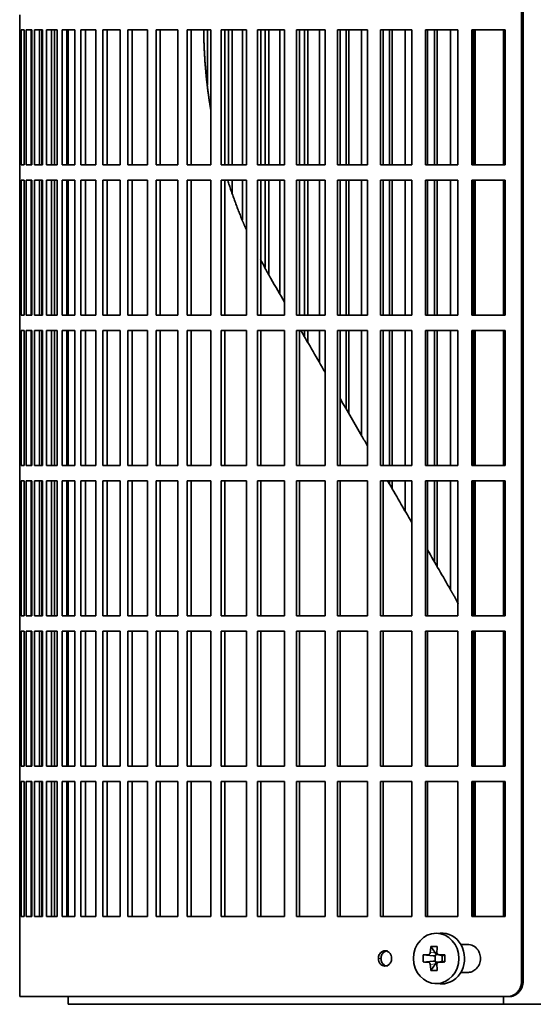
# Model space of a CAD drawing. Header units: millimetres. Extents: x 418 to 1293, y -1211 to 1672.
# Tile 12 of 26: x 425 to 526, y 96 to 290. Entities that reach past the tile are written whole.
import ezdxf

# ---------------------------------------------------------------- set-up
doc = ezdxf.new("R2010")
doc.units = ezdxf.units.MM
for name, color, linetype in [('M5X8_UNI7687', 7, 'Continuous'), ('VSI344-454_FILTR', 7, 'Continuous'), ('VSI344-454_SUPPO', 7, 'Continuous')]:
    doc.layers.add(name, color=color, linetype=linetype)

# ---------------------------------------------------------------- blocks, each defined once
blk = doc.blocks.new('SE')
at = {"layer": 'M5X8_UNI7687', "color": 7, "linetype": 'Continuous', "lineweight": 35}
for p, q in [((507.35, 110.26), (506.3, 110.19)), ((505.52, 107.6), (506.42, 106.3)), ((504.03, 105.96), (505.97, 105.8)), ((504.03, 104.57), (505.97, 104.73)), ((506.39, 104.7), (506.39, 105.83)), ((506.56, 106.02), (507.05, 106.02)), ((507.08, 104.52), (506.56, 104.52)), ((507.05, 105.99), (507.8, 105.8)), ((507.8, 104.73), (507.05, 104.54)), ((507.75, 105.81), (507.75, 104.72)), ((508.26, 105.96), (507.84, 105.8)), ((508.26, 104.57), (507.84, 104.73)), ((505.52, 102.93), (506.42, 104.23)), ((506.3, 100.34), (507.35, 100.27))]:
    blk.add_line(p, q, dxfattribs=at)
at = {"layer": 'M5X8_UNI7687', "color": 4, "linetype": 'Continuous', "lineweight": 9}
for p, q in [((505.41, 106.47), (506.42, 106.3)), ((505.97, 105.8), (504.96, 105.98)), ((504.96, 104.56), (505.97, 104.73)), ((507.15, 105.98), (507.84, 105.8)), ((507.84, 104.73), (507.15, 104.56)), ((506.42, 104.23), (505.41, 104.06))]:
    blk.add_line(p, q, dxfattribs=at)
at = {"layer": 'M5X8_UNI7687', "color": 7, "linetype": 'Continuous', "lineweight": 35}
for centre, radius, start, end in [((514.61, 105.27), 10.6, 176.2556, 183.7444), ((458.9, 105.27), 49.36, 359.1963, 0.8037)]:
    blk.add_arc(centre, radius, start, end, dxfattribs=at)
blk.add_ellipse((506.57, 105.27), major_axis=(0, -4.93), ratio=0.906308, dxfattribs=at)
for centre, major_axis, ratio, start_param, end_param in [((507.62, 105.27), (0, -5), 0.906308, 0, 3.201231), ((510.38, 105.27), (0, 10), 0.5, 1.335108, 1.449667), ((509.31, 102.2), (-8.86, 2.7), 0.529916, -1.123958, -0.974266), ((510.1, 105.27), (0, 10), 0.34202, 1.335108, 1.449667), ((510.24, 105.11), (-9.99, 0.37), 0.07899, -1.011873, -0.897313), ((510.24, 105.42), (-9.99, -0.37), 0.07899, 0.897313, 1.011873), ((505.96, 106.3), (0.85, -0.111), 0.58208, 4.795805, 5.314006), ((505.96, 104.23), (0.85, 0.111), 0.58208, 0.96918, 1.487381), ((506.16, 106.27), (0.019, -0.502), 0.906042, 0.483343, 1.010141), ((506.16, 104.26), (0.019, 0.502), 0.906042, 5.273044, 5.799842), ((505.96, 106.3), (0.561, -0.512), 0.450112, 0.58713, 1.105331), ((505.96, 104.23), (0.561, 0.512), 0.450112, 5.177855, 5.696055), ((510.24, 105.11), (-9.99, 0.37), 0.07899, -1.36869, -1.254131), ((510.24, 105.42), (-9.99, -0.37), 0.07899, 1.254131, 1.36869), ((507.84, 106.3), (0.03, 0.507), 0.355475, 3.073309, 3.29989), ((507.84, 104.23), (0.03, -0.507), 0.355475, 2.983295, 3.209876), ((510.38, 105.27), (0, -10), 0.5, -1.449667, -1.335108), ((509.31, 108.33), (-8.86, -2.7), 0.529916, 0.974266, 1.123958), ((510.1, 105.27), (0, -10), 0.34202, -1.449667, -1.335108), ((507.62, 105.27), (0, -5), 0.906308, 6.223547, 6.283185)]:
    blk.add_ellipse(centre, major_axis=major_axis, ratio=ratio, start_param=start_param, end_param=end_param, dxfattribs=at)
for points in [[(504.96, 105.98), (504.98, 105.98), (505.01, 105.98), (505.05, 105.99), (505.09, 106), (505.13, 106.01), (505.16, 106.03), (505.2, 106.06), (505.24, 106.09), (505.27, 106.12), (505.3, 106.16), (505.33, 106.2), (505.35, 106.24), (505.37, 106.29), (505.39, 106.33), (505.4, 106.37), (505.41, 106.42), (505.41, 106.46), (505.41, 106.47)], [(506.7, 106.47), (506.7, 106.46), (506.7, 106.42), (506.71, 106.37), (506.72, 106.33), (506.73, 106.29), (506.75, 106.24), (506.77, 106.2), (506.79, 106.16), (506.82, 106.12), (506.86, 106.09), (506.89, 106.06), (506.93, 106.03), (506.97, 106.01), (507.02, 106), (507.06, 105.99), (507.1, 105.98), (507.14, 105.98), (507.15, 105.98)], [(505.41, 104.06), (505.41, 104.08), (505.41, 104.11), (505.4, 104.16), (505.39, 104.2), (505.37, 104.25), (505.35, 104.29), (505.33, 104.33), (505.3, 104.37), (505.27, 104.41), (505.24, 104.44), (505.2, 104.47), (505.16, 104.5), (505.13, 104.52), (505.09, 104.53), (505.05, 104.55), (505.01, 104.55), (504.98, 104.56), (504.96, 104.56)], [(507.15, 104.56), (507.14, 104.56), (507.1, 104.55), (507.06, 104.55), (507.02, 104.53), (506.97, 104.52), (506.93, 104.5), (506.89, 104.47), (506.86, 104.44), (506.82, 104.41), (506.79, 104.37), (506.77, 104.33), (506.75, 104.29), (506.73, 104.25), (506.72, 104.2), (506.71, 104.16), (506.7, 104.11), (506.7, 104.08), (506.7, 104.06)]]:
    blk.add_open_spline(points, degree=3, dxfattribs=at)
at = {"layer": 'VSI344-454_FILTR', "color": 7, "linetype": 'Continuous', "lineweight": 35}
for p, q in [((523.33, 100.77), (523.33, 371.77)), ((523.64, 100.77), (523.64, 371.77)), ((424.77, 290.52), (424.77, 287.52)), ((424.77, 287.52), (424.89, 287.52)), ((424.77, 261.02), (424.77, 287.52)), ((424.89, 261.02), (424.89, 287.52)), ((425.05, 287.52), (425.66, 287.52)), ((425.05, 261.02), (425.05, 287.52)), ((425.66, 261.02), (425.66, 287.52)), ((426.03, 287.52), (427.13, 287.52)), ((426.03, 261.02), (426.03, 287.52)), ((427.01, 261.02), (427.01, 287.52)), ((427.13, 261.02), (427.13, 287.52)), ((427.7, 287.52), (429.28, 287.52)), ((427.7, 261.02), (427.7, 287.52)), ((428.67, 261.02), (428.67, 287.52)), ((429.1, 261.02), (429.1, 287.52)), ((429.28, 261.02), (429.28, 287.52)), ((430.05, 287.52), (432.11, 287.52)), ((430.05, 261.02), (430.05, 287.52)), ((431.01, 261.02), (431.01, 287.52)), ((431.58, 261.02), (431.58, 287.52)), ((432.11, 261.02), (432.11, 287.52)), ((433.08, 287.52), (435.6, 287.52)), ((433.08, 261.02), (433.08, 287.52)), ((434.01, 261.02), (434.01, 287.52)), ((435.6, 261.02), (435.6, 287.52)), ((436.77, 287.52), (439.74, 287.52)), ((436.77, 261.02), (436.77, 287.52)), ((437.67, 261.02), (437.67, 287.52)), ((439.74, 261.02), (439.74, 287.52)), ((441.09, 287.52), (444.5, 287.52)), ((441.09, 261.02), (441.09, 287.52)), ((441.97, 261.02), (441.97, 287.52)), ((444.5, 261.02), (444.5, 287.52)), ((446.04, 287.52), (449.87, 287.52)), ((446.04, 261.02), (446.04, 287.52)), ((446.88, 261.02), (446.88, 287.52)), ((449.87, 261.02), (449.87, 287.52)), ((451.58, 287.52), (455.81, 287.52)), ((451.58, 261.02), (451.58, 287.52)), ((452.38, 261.02), (452.38, 287.52)), ((455.81, 261.02), (455.81, 287.52)), ((457.69, 287.52), (462.31, 287.52)), ((457.69, 261.02), (457.69, 287.52)), ((458.45, 261.02), (458.45, 287.52)), ((461.68, 276.75), (461.68, 287.52)), ((462.31, 261.02), (462.31, 287.52)), ((464.34, 287.52), (469.32, 287.52)), ((464.34, 261.02), (464.34, 287.52)), ((465.05, 261.02), (465.05, 287.52)), ((465.75, 261.02), (465.75, 287.52)), ((466.48, 261.02), (466.48, 287.52)), ((468.54, 261.02), (468.54, 287.52)), ((469.32, 261.02), (469.32, 287.52)), ((471.5, 287.52), (476.81, 287.52)), ((471.5, 261.02), (471.5, 287.52)), ((472.15, 261.02), (472.15, 287.52)), ((473, 261.02), (473, 287.52)), ((473.69, 261.02), (473.69, 287.52)), ((475.88, 261.02), (475.88, 287.52)), ((476.81, 261.02), (476.81, 287.52)), ((479.12, 287.52), (484.74, 287.52)), ((479.12, 261.02), (479.12, 287.52)), ((479.73, 261.02), (479.73, 287.52)), ((480.72, 261.02), (480.72, 287.52)), ((481.35, 261.02), (481.35, 287.52)), ((483.68, 261.02), (483.68, 287.52)), ((484.74, 261.02), (484.74, 287.52)), ((487.19, 287.52), (493.09, 287.52)), ((487.19, 261.02), (487.19, 287.52)), ((487.73, 261.02), (487.73, 287.52)), ((488.87, 261.02), (488.87, 287.52)), ((489.44, 261.02), (489.44, 287.52)), ((491.88, 261.02), (491.88, 287.52)), ((493.09, 261.02), (493.09, 287.52)), ((495.64, 287.52), (501.79, 287.52)), ((495.64, 261.02), (495.64, 287.52)), ((496.13, 261.02), (496.13, 287.52)), ((497.4, 261.02), (497.4, 287.52)), ((497.91, 261.02), (497.91, 287.52)), ((500.46, 261.02), (500.46, 287.52)), ((501.79, 261.02), (501.79, 287.52)), ((504.45, 287.52), (510.83, 287.52)), ((504.45, 261.02), (504.45, 287.52)), ((504.88, 261.02), (504.88, 287.52)), ((506.27, 261.02), (506.27, 287.52)), ((506.73, 261.02), (506.73, 287.52)), ((509.37, 261.02), (509.37, 287.52)), ((510.83, 261.02), (510.83, 287.52)), ((513.57, 287.52), (520.14, 287.52)), ((513.57, 261.02), (513.57, 287.52)), ((513.93, 261.02), (513.93, 287.52)), ((520.14, 261.02), (520.14, 287.52)), ((424.77, 261.02), (424.89, 261.02)), ((424.77, 261.02), (424.77, 258.02)), ((425.05, 261.02), (425.66, 261.02)), ((426.03, 261.02), (427.13, 261.02)), ((427.7, 261.02), (429.28, 261.02)), ((430.05, 261.02), (432.11, 261.02)), ((433.08, 261.02), (435.6, 261.02)), ((436.77, 261.02), (439.74, 261.02)), ((441.09, 261.02), (444.5, 261.02)), ((446.04, 261.02), (449.87, 261.02)), ((451.58, 261.02), (455.81, 261.02)), ((457.69, 261.02), (462.31, 261.02)), ((464.34, 261.02), (469.32, 261.02)), ((471.5, 261.02), (476.81, 261.02)), ((479.12, 261.02), (484.74, 261.02)), ((487.19, 261.02), (493.09, 261.02)), ((495.64, 261.02), (501.79, 261.02)), ((504.45, 261.02), (510.83, 261.02)), ((513.57, 261.02), (520.14, 261.02)), ((424.77, 258.02), (424.89, 258.02)), ((424.77, 231.52), (424.77, 258.02)), ((424.89, 231.52), (424.89, 258.02)), ((425.05, 258.02), (425.66, 258.02)), ((425.05, 231.52), (425.05, 258.02)), ((425.66, 231.52), (425.66, 258.02)), ((426.03, 258.02), (427.13, 258.02)), ((426.03, 231.52), (426.03, 258.02)), ((427.01, 231.52), (427.01, 258.02)), ((427.13, 231.52), (427.13, 258.02)), ((427.7, 258.02), (429.28, 258.02)), ((427.7, 231.52), (427.7, 258.02)), ((428.67, 231.52), (428.67, 258.02)), ((429.1, 231.52), (429.1, 258.02)), ((429.28, 231.52), (429.28, 258.02)), ((430.05, 258.02), (432.11, 258.02)), ((430.05, 231.52), (430.05, 258.02)), ((431.01, 231.52), (431.01, 258.02)), ((431.58, 231.52), (431.58, 258.02)), ((432.11, 231.52), (432.11, 258.02)), ((433.08, 258.02), (435.6, 258.02)), ((433.08, 231.52), (433.08, 258.02)), ((434.01, 231.52), (434.01, 258.02)), ((435.6, 231.52), (435.6, 258.02)), ((436.77, 258.02), (439.74, 258.02)), ((436.77, 231.52), (436.77, 258.02)), ((437.67, 231.52), (437.67, 258.02)), ((439.74, 231.52), (439.74, 258.02)), ((441.09, 258.02), (444.5, 258.02)), ((441.09, 231.52), (441.09, 258.02)), ((441.97, 231.52), (441.97, 258.02)), ((444.5, 231.52), (444.5, 258.02)), ((446.04, 258.02), (449.87, 258.02)), ((446.04, 231.52), (446.04, 258.02)), ((446.88, 231.52), (446.88, 258.02)), ((449.87, 231.52), (449.87, 258.02)), ((451.58, 258.02), (455.81, 258.02)), ((451.58, 231.52), (451.58, 258.02)), ((452.38, 231.52), (452.38, 258.02)), ((455.81, 231.52), (455.81, 258.02)), ((457.69, 258.02), (462.31, 258.02)), ((457.69, 231.52), (457.69, 258.02)), ((458.45, 231.52), (458.45, 258.02)), ((462.31, 231.52), (462.31, 258.02)), ((464.34, 258.02), (469.32, 258.02)), ((464.34, 231.52), (464.34, 258.02)), ((465.05, 231.52), (465.05, 258.02)), ((466.48, 255.58), (466.48, 258.02)), ((468.54, 250.28), (468.54, 258.02)), ((469.32, 231.52), (469.32, 258.02)), ((471.5, 258.02), (476.81, 258.02)), ((471.5, 231.52), (471.5, 258.02)), ((472.15, 231.52), (472.15, 258.02)), ((473, 240.87), (473, 258.02)), ((473.69, 239.56), (473.69, 258.02)), ((475.88, 235.67), (475.88, 258.02)), ((476.81, 231.52), (476.81, 258.02)), ((479.12, 258.02), (484.74, 258.02)), ((479.12, 231.52), (479.12, 258.02)), ((479.73, 231.52), (479.73, 258.02)), ((480.72, 231.52), (480.72, 258.02)), ((481.35, 231.52), (481.35, 258.02)), ((483.68, 231.52), (483.68, 258.02)), ((484.74, 231.52), (484.74, 258.02)), ((487.19, 258.02), (493.09, 258.02)), ((487.19, 231.52), (487.19, 258.02)), ((487.73, 231.52), (487.73, 258.02)), ((488.87, 231.52), (488.87, 258.02)), ((489.44, 231.52), (489.44, 258.02)), ((491.88, 231.52), (491.88, 258.02)), ((493.09, 231.52), (493.09, 258.02)), ((495.64, 258.02), (501.79, 258.02)), ((495.64, 231.52), (495.64, 258.02)), ((496.13, 231.52), (496.13, 258.02)), ((497.4, 231.52), (497.4, 258.02)), ((497.91, 231.52), (497.91, 258.02)), ((500.46, 231.52), (500.46, 258.02)), ((501.79, 231.52), (501.79, 258.02)), ((504.45, 258.02), (510.83, 258.02)), ((504.45, 231.52), (504.45, 258.02)), ((504.88, 231.52), (504.88, 258.02)), ((506.27, 231.52), (506.27, 258.02)), ((506.73, 231.52), (506.73, 258.02)), ((509.37, 231.52), (509.37, 258.02)), ((510.83, 231.52), (510.83, 258.02)), ((513.57, 258.02), (520.14, 258.02)), ((513.57, 231.52), (513.57, 258.02)), ((513.93, 231.52), (513.93, 258.02)), ((520.14, 231.52), (520.14, 258.02)), ((424.77, 231.52), (424.89, 231.52)), ((424.77, 231.52), (424.77, 228.52)), ((425.05, 231.52), (425.66, 231.52)), ((426.03, 231.52), (427.13, 231.52)), ((427.7, 231.52), (429.28, 231.52)), ((430.05, 231.52), (432.11, 231.52)), ((433.08, 231.52), (435.6, 231.52)), ((436.77, 231.52), (439.74, 231.52)), ((441.09, 231.52), (444.5, 231.52)), ((446.04, 231.52), (449.87, 231.52)), ((451.58, 231.52), (455.81, 231.52)), ((457.69, 231.52), (462.31, 231.52)), ((464.34, 231.52), (469.32, 231.52)), ((471.5, 231.52), (476.81, 231.52)), ((479.12, 231.52), (484.74, 231.52)), ((487.19, 231.52), (493.09, 231.52)), ((495.64, 231.52), (501.79, 231.52)), ((504.45, 231.52), (510.83, 231.52)), ((513.57, 231.52), (520.14, 231.52)), ((424.77, 228.52), (424.89, 228.52)), ((424.77, 202.02), (424.77, 228.52)), ((424.89, 202.02), (424.89, 228.52)), ((425.05, 228.52), (425.66, 228.52)), ((425.05, 202.02), (425.05, 228.52)), ((425.66, 202.02), (425.66, 228.52)), ((426.03, 228.52), (427.13, 228.52)), ((426.03, 202.02), (426.03, 228.52)), ((427.01, 202.02), (427.01, 228.52)), ((427.13, 202.02), (427.13, 228.52)), ((427.7, 228.52), (429.28, 228.52)), ((427.7, 202.02), (427.7, 228.52)), ((428.67, 202.02), (428.67, 228.52)), ((429.1, 202.02), (429.1, 228.52)), ((429.28, 202.02), (429.28, 228.52)), ((430.05, 228.52), (432.11, 228.52)), ((430.05, 202.02), (430.05, 228.52)), ((431.01, 202.02), (431.01, 228.52)), ((431.58, 202.02), (431.58, 228.52)), ((432.11, 202.02), (432.11, 228.52)), ((433.08, 228.52), (435.6, 228.52)), ((433.08, 202.02), (433.08, 228.52)), ((434.01, 202.02), (434.01, 228.52)), ((435.6, 202.02), (435.6, 228.52)), ((436.77, 228.52), (439.74, 228.52)), ((436.77, 202.02), (436.77, 228.52)), ((437.67, 202.02), (437.67, 228.52)), ((439.74, 202.02), (439.74, 228.52)), ((441.09, 228.52), (444.5, 228.52)), ((441.09, 202.02), (441.09, 228.52)), ((441.97, 202.02), (441.97, 228.52)), ((444.5, 202.02), (444.5, 228.52)), ((446.04, 228.52), (449.87, 228.52)), ((446.04, 202.02), (446.04, 228.52)), ((446.88, 202.02), (446.88, 228.52)), ((449.87, 202.02), (449.87, 228.52)), ((451.58, 228.52), (455.81, 228.52)), ((451.58, 202.02), (451.58, 228.52)), ((452.38, 202.02), (452.38, 228.52)), ((455.81, 202.02), (455.81, 228.52)), ((457.69, 228.52), (462.31, 228.52)), ((457.69, 202.02), (457.69, 228.52)), ((458.45, 202.02), (458.45, 228.52)), ((462.31, 202.02), (462.31, 228.52)), ((464.34, 228.52), (469.32, 228.52)), ((464.34, 202.02), (464.34, 228.52)), ((465.05, 202.02), (465.05, 228.52)), ((469.32, 202.02), (469.32, 228.52)), ((471.5, 228.52), (476.81, 228.52)), ((471.5, 202.02), (471.5, 228.52)), ((472.15, 202.02), (472.15, 228.52)), ((476.81, 202.02), (476.81, 228.52)), ((479.12, 228.52), (484.74, 228.52)), ((479.12, 202.02), (479.12, 228.52)), ((479.73, 202.02), (479.73, 228.52)), ((480.72, 227.29), (480.72, 228.52)), ((481.35, 226.2), (481.35, 228.52)), ((483.68, 222.17), (483.68, 228.52)), ((484.74, 202.02), (484.74, 228.52)), ((487.19, 228.52), (493.09, 228.52)), ((487.19, 202.02), (487.19, 228.52)), ((487.73, 202.02), (487.73, 228.52)), ((488.87, 213.18), (488.87, 228.52)), ((489.44, 212.19), (489.44, 228.52)), ((491.88, 207.96), (491.88, 228.52)), ((493.09, 202.02), (493.09, 228.52)), ((495.64, 228.52), (501.79, 228.52)), ((495.64, 202.02), (495.64, 228.52)), ((496.13, 202.02), (496.13, 228.52)), ((497.4, 202.02), (497.4, 228.52)), ((497.91, 202.02), (497.91, 228.52)), ((500.46, 202.02), (500.46, 228.52)), ((501.79, 202.02), (501.79, 228.52)), ((504.45, 228.52), (510.83, 228.52)), ((504.45, 202.02), (504.45, 228.52)), ((504.88, 202.02), (504.88, 228.52)), ((506.27, 202.02), (506.27, 228.52)), ((506.73, 202.02), (506.73, 228.52)), ((509.37, 202.02), (509.37, 228.52)), ((510.83, 202.02), (510.83, 228.52)), ((513.57, 228.52), (520.14, 228.52)), ((513.57, 202.02), (513.57, 228.52)), ((513.93, 202.02), (513.93, 228.52)), ((520.14, 202.02), (520.14, 228.52)), ((424.77, 202.02), (424.89, 202.02)), ((424.77, 202.02), (424.77, 199.02)), ((425.05, 202.02), (425.66, 202.02)), ((426.03, 202.02), (427.13, 202.02)), ((427.7, 202.02), (429.28, 202.02)), ((430.05, 202.02), (432.11, 202.02)), ((433.08, 202.02), (435.6, 202.02)), ((436.77, 202.02), (439.74, 202.02)), ((441.09, 202.02), (444.5, 202.02)), ((446.04, 202.02), (449.87, 202.02)), ((451.58, 202.02), (455.81, 202.02)), ((457.69, 202.02), (462.31, 202.02)), ((464.34, 202.02), (469.32, 202.02)), ((471.5, 202.02), (476.81, 202.02)), ((479.12, 202.02), (484.74, 202.02)), ((487.19, 202.02), (493.09, 202.02)), ((495.64, 202.02), (501.79, 202.02)), ((504.45, 202.02), (510.83, 202.02)), ((513.57, 202.02), (520.14, 202.02)), ((424.77, 199.02), (424.89, 199.02)), ((424.77, 172.52), (424.77, 199.02)), ((424.89, 172.52), (424.89, 199.02)), ((425.05, 199.02), (425.66, 199.02)), ((425.05, 172.52), (425.05, 199.02)), ((425.66, 172.52), (425.66, 199.02)), ((426.03, 199.02), (427.13, 199.02)), ((426.03, 172.52), (426.03, 199.02)), ((427.01, 172.52), (427.01, 199.02)), ((427.13, 172.52), (427.13, 199.02)), ((427.7, 199.02), (429.28, 199.02)), ((427.7, 172.52), (427.7, 199.02)), ((428.67, 172.52), (428.67, 199.02)), ((429.1, 172.52), (429.1, 199.02)), ((429.28, 172.52), (429.28, 199.02)), ((430.05, 199.02), (432.11, 199.02)), ((430.05, 172.52), (430.05, 199.02)), ((431.01, 172.52), (431.01, 199.02)), ((431.58, 172.52), (431.58, 199.02)), ((432.11, 172.52), (432.11, 199.02)), ((433.08, 199.02), (435.6, 199.02)), ((433.08, 172.52), (433.08, 199.02)), ((434.01, 172.52), (434.01, 199.02)), ((435.6, 172.52), (435.6, 199.02)), ((436.77, 199.02), (439.74, 199.02)), ((436.77, 172.52), (436.77, 199.02)), ((437.67, 172.52), (437.67, 199.02)), ((439.74, 172.52), (439.74, 199.02)), ((441.09, 199.02), (444.5, 199.02)), ((441.09, 172.52), (441.09, 199.02)), ((441.97, 172.52), (441.97, 199.02)), ((444.5, 172.52), (444.5, 199.02)), ((446.04, 199.02), (449.87, 199.02)), ((446.04, 172.52), (446.04, 199.02)), ((446.88, 172.52), (446.88, 199.02)), ((449.87, 172.52), (449.87, 199.02)), ((451.58, 199.02), (455.81, 199.02)), ((451.58, 172.52), (451.58, 199.02)), ((452.38, 172.52), (452.38, 199.02)), ((455.81, 172.52), (455.81, 199.02)), ((457.69, 199.02), (462.31, 199.02)), ((457.69, 172.52), (457.69, 199.02)), ((458.45, 172.52), (458.45, 199.02)), ((462.31, 172.52), (462.31, 199.02)), ((464.34, 199.02), (469.32, 199.02)), ((464.34, 172.52), (464.34, 199.02)), ((465.05, 172.52), (465.05, 199.02)), ((469.32, 172.52), (469.32, 199.02)), ((471.5, 199.02), (476.81, 199.02)), ((471.5, 172.52), (471.5, 199.02)), ((472.15, 172.52), (472.15, 199.02)), ((476.81, 172.52), (476.81, 199.02)), ((479.12, 199.02), (484.74, 199.02)), ((479.12, 172.52), (479.12, 199.02)), ((479.73, 172.52), (479.73, 199.02)), ((484.74, 172.52), (484.74, 199.02)), ((487.19, 199.02), (493.09, 199.02)), ((487.19, 172.52), (487.19, 199.02)), ((487.73, 172.52), (487.73, 199.02)), ((493.09, 172.52), (493.09, 199.02)), ((495.64, 199.02), (501.79, 199.02)), ((495.64, 172.52), (495.64, 199.02)), ((496.13, 172.52), (496.13, 199.02)), ((497.4, 198.4), (497.4, 199.02)), ((497.91, 197.51), (497.91, 199.02)), ((500.46, 193.1), (500.46, 199.02)), ((501.79, 172.52), (501.79, 199.02)), ((504.45, 199.02), (510.83, 199.02)), ((504.45, 172.52), (504.45, 199.02)), ((504.88, 172.52), (504.88, 199.02)), ((506.27, 183.03), (506.27, 199.02)), ((506.73, 182.24), (506.73, 199.02)), ((509.37, 177.67), (509.37, 199.02)), ((510.83, 172.52), (510.83, 199.02)), ((513.57, 199.02), (520.14, 199.02)), ((513.57, 172.52), (513.57, 199.02)), ((513.93, 172.52), (513.93, 199.02)), ((520.14, 172.52), (520.14, 199.02)), ((424.77, 172.52), (424.89, 172.52)), ((424.77, 172.52), (424.77, 169.52)), ((425.05, 172.52), (425.66, 172.52)), ((426.03, 172.52), (427.13, 172.52)), ((427.7, 172.52), (429.28, 172.52)), ((430.05, 172.52), (432.11, 172.52)), ((433.08, 172.52), (435.6, 172.52)), ((436.77, 172.52), (439.74, 172.52)), ((441.09, 172.52), (444.5, 172.52)), ((446.04, 172.52), (449.87, 172.52)), ((451.58, 172.52), (455.81, 172.52)), ((457.69, 172.52), (462.31, 172.52)), ((464.34, 172.52), (469.32, 172.52)), ((471.5, 172.52), (476.81, 172.52)), ((479.12, 172.52), (484.74, 172.52)), ((487.19, 172.52), (493.09, 172.52)), ((495.64, 172.52), (501.79, 172.52)), ((504.45, 172.52), (510.83, 172.52)), ((513.57, 172.52), (520.14, 172.52)), ((424.77, 169.52), (424.89, 169.52)), ((424.77, 143.02), (424.77, 169.52)), ((424.89, 143.02), (424.89, 169.52)), ((425.05, 169.52), (425.66, 169.52)), ((425.05, 143.02), (425.05, 169.52)), ((425.66, 143.02), (425.66, 169.52)), ((426.03, 169.52), (427.13, 169.52)), ((426.03, 143.02), (426.03, 169.52)), ((427.01, 143.02), (427.01, 169.52)), ((427.13, 143.02), (427.13, 169.52)), ((427.7, 169.52), (429.28, 169.52)), ((427.7, 143.02), (427.7, 169.52)), ((428.67, 143.02), (428.67, 169.52)), ((429.1, 143.02), (429.1, 169.52)), ((429.28, 143.02), (429.28, 169.52)), ((430.05, 169.52), (432.11, 169.52)), ((430.05, 143.02), (430.05, 169.52)), ((431.01, 143.02), (431.01, 169.52)), ((431.58, 143.02), (431.58, 169.52)), ((432.11, 143.02), (432.11, 169.52)), ((433.08, 169.52), (435.6, 169.52)), ((433.08, 143.02), (433.08, 169.52)), ((434.01, 143.02), (434.01, 169.52)), ((435.6, 143.02), (435.6, 169.52)), ((436.77, 169.52), (439.74, 169.52)), ((436.77, 143.02), (436.77, 169.52)), ((437.67, 143.02), (437.67, 169.52)), ((439.74, 143.02), (439.74, 169.52)), ((441.09, 169.52), (444.5, 169.52)), ((441.09, 143.02), (441.09, 169.52)), ((441.97, 143.02), (441.97, 169.52)), ((444.5, 143.02), (444.5, 169.52)), ((446.04, 169.52), (449.87, 169.52)), ((446.04, 143.02), (446.04, 169.52)), ((446.88, 143.02), (446.88, 169.52)), ((449.87, 143.02), (449.87, 169.52)), ((451.58, 169.52), (455.81, 169.52)), ((451.58, 143.02), (451.58, 169.52)), ((452.38, 143.02), (452.38, 169.52)), ((455.81, 143.02), (455.81, 169.52)), ((457.69, 169.52), (462.31, 169.52)), ((457.69, 143.02), (457.69, 169.52)), ((458.45, 143.02), (458.45, 169.52)), ((462.31, 143.02), (462.31, 169.52)), ((464.34, 169.52), (469.32, 169.52)), ((464.34, 143.02), (464.34, 169.52)), ((465.05, 143.02), (465.05, 169.52)), ((469.32, 143.02), (469.32, 169.52)), ((471.5, 169.52), (476.81, 169.52)), ((471.5, 143.02), (471.5, 169.52)), ((472.15, 143.02), (472.15, 169.52)), ((476.81, 143.02), (476.81, 169.52)), ((479.12, 169.52), (484.74, 169.52)), ((479.12, 143.02), (479.12, 169.52)), ((479.73, 143.02), (479.73, 169.52)), ((484.74, 143.02), (484.74, 169.52)), ((487.19, 169.52), (493.09, 169.52)), ((487.19, 143.02), (487.19, 169.52)), ((487.73, 143.02), (487.73, 169.52)), ((493.09, 143.02), (493.09, 169.52)), ((495.64, 169.52), (501.79, 169.52)), ((495.64, 143.02), (495.64, 169.52)), ((496.13, 143.02), (496.13, 169.52)), ((501.79, 143.02), (501.79, 169.52)), ((504.45, 169.52), (510.83, 169.52)), ((504.45, 143.02), (504.45, 169.52)), ((504.88, 143.02), (504.88, 169.52)), ((510.83, 143.02), (510.83, 169.52)), ((513.57, 169.52), (520.14, 169.52)), ((513.57, 143.02), (513.57, 169.52)), ((513.93, 143.02), (513.93, 169.52)), ((520.14, 143.02), (520.14, 169.52)), ((424.77, 143.02), (424.89, 143.02)), ((424.77, 143.02), (424.77, 140.02)), ((425.05, 143.02), (425.66, 143.02)), ((426.03, 143.02), (427.13, 143.02)), ((427.7, 143.02), (429.28, 143.02)), ((430.05, 143.02), (432.11, 143.02)), ((433.08, 143.02), (435.6, 143.02)), ((436.77, 143.02), (439.74, 143.02)), ((441.09, 143.02), (444.5, 143.02)), ((446.04, 143.02), (449.87, 143.02)), ((451.58, 143.02), (455.81, 143.02)), ((457.69, 143.02), (462.31, 143.02)), ((464.34, 143.02), (469.32, 143.02)), ((471.5, 143.02), (476.81, 143.02)), ((479.12, 143.02), (484.74, 143.02)), ((487.19, 143.02), (493.09, 143.02)), ((495.64, 143.02), (501.79, 143.02)), ((504.45, 143.02), (510.83, 143.02)), ((513.57, 143.02), (520.14, 143.02)), ((424.77, 140.02), (424.89, 140.02)), ((424.77, 113.52), (424.77, 140.02)), ((424.89, 113.52), (424.89, 140.02)), ((425.05, 140.02), (425.66, 140.02)), ((425.05, 113.52), (425.05, 140.02)), ((425.66, 113.52), (425.66, 140.02)), ((426.03, 140.02), (427.13, 140.02)), ((426.03, 113.52), (426.03, 140.02)), ((427.01, 113.52), (427.01, 140.02)), ((427.13, 113.52), (427.13, 140.02)), ((427.7, 140.02), (429.28, 140.02)), ((427.7, 113.52), (427.7, 140.02)), ((428.67, 113.52), (428.67, 140.02)), ((429.1, 113.52), (429.1, 140.02)), ((429.28, 113.52), (429.28, 140.02)), ((430.05, 140.02), (432.11, 140.02)), ((430.05, 113.52), (430.05, 140.02)), ((431.01, 113.52), (431.01, 140.02)), ((431.58, 113.52), (431.58, 140.02)), ((432.11, 113.52), (432.11, 140.02)), ((433.08, 140.02), (435.6, 140.02)), ((433.08, 113.52), (433.08, 140.02)), ((434.01, 113.52), (434.01, 140.02)), ((435.6, 113.52), (435.6, 140.02)), ((436.77, 140.02), (439.74, 140.02)), ((436.77, 113.52), (436.77, 140.02)), ((437.67, 113.52), (437.67, 140.02)), ((439.74, 113.52), (439.74, 140.02)), ((441.09, 140.02), (444.5, 140.02)), ((441.09, 113.52), (441.09, 140.02)), ((441.97, 113.52), (441.97, 140.02)), ((444.5, 113.52), (444.5, 140.02)), ((446.04, 140.02), (449.87, 140.02)), ((446.04, 113.52), (446.04, 140.02)), ((446.88, 113.52), (446.88, 140.02)), ((449.87, 113.52), (449.87, 140.02)), ((451.58, 140.02), (455.81, 140.02)), ((451.58, 113.52), (451.58, 140.02)), ((452.38, 113.52), (452.38, 140.02)), ((455.81, 113.52), (455.81, 140.02)), ((457.69, 140.02), (462.31, 140.02)), ((457.69, 113.52), (457.69, 140.02)), ((458.45, 113.52), (458.45, 140.02)), ((462.31, 113.52), (462.31, 140.02)), ((464.34, 140.02), (469.32, 140.02)), ((464.34, 113.52), (464.34, 140.02)), ((465.05, 113.52), (465.05, 140.02)), ((469.32, 113.52), (469.32, 140.02)), ((471.5, 140.02), (476.81, 140.02)), ((471.5, 113.52), (471.5, 140.02)), ((472.15, 113.52), (472.15, 140.02)), ((476.81, 113.52), (476.81, 140.02)), ((479.12, 140.02), (484.74, 140.02)), ((479.12, 113.52), (479.12, 140.02)), ((479.73, 113.52), (479.73, 140.02)), ((484.74, 113.52), (484.74, 140.02)), ((487.19, 140.02), (493.09, 140.02)), ((487.19, 113.52), (487.19, 140.02)), ((487.73, 113.52), (487.73, 140.02)), ((493.09, 113.52), (493.09, 140.02)), ((495.64, 140.02), (501.79, 140.02)), ((495.64, 113.52), (495.64, 140.02)), ((496.13, 113.52), (496.13, 140.02)), ((501.79, 113.52), (501.79, 140.02)), ((504.45, 140.02), (510.83, 140.02)), ((504.45, 113.52), (504.45, 140.02)), ((504.88, 113.52), (504.88, 140.02)), ((510.83, 113.52), (510.83, 140.02)), ((513.57, 140.02), (520.14, 140.02)), ((513.57, 113.52), (513.57, 140.02)), ((513.93, 113.52), (513.93, 140.02)), ((520.14, 113.52), (520.14, 140.02)), ((424.77, 113.52), (424.89, 113.52)), ((424.77, 113.52), (424.77, 97.77)), ((425.05, 113.52), (425.66, 113.52)), ((426.03, 113.52), (427.13, 113.52)), ((427.7, 113.52), (429.28, 113.52)), ((430.05, 113.52), (432.11, 113.52)), ((433.08, 113.52), (435.6, 113.52)), ((436.77, 113.52), (439.74, 113.52)), ((441.09, 113.52), (444.5, 113.52)), ((446.04, 113.52), (449.87, 113.52)), ((451.58, 113.52), (455.81, 113.52)), ((457.69, 113.52), (462.31, 113.52)), ((464.34, 113.52), (469.32, 113.52)), ((471.5, 113.52), (476.81, 113.52)), ((479.12, 113.52), (484.74, 113.52)), ((487.19, 113.52), (493.09, 113.52)), ((495.64, 113.52), (501.79, 113.52)), ((504.45, 113.52), (510.83, 113.52)), ((513.57, 113.52), (520.14, 113.52)), ((512.72, 108.02), (511.41, 108.02)), ((511.41, 102.52), (512.72, 102.52)), ((520.49, 97.77), (424.77, 97.77)), ((520.8, 97.77), (520.49, 97.77))]:
    blk.add_line(p, q, dxfattribs=at)
at = {"layer": 'VSI344-454_FILTR', "color": 4, "linetype": 'Continuous', "lineweight": 9}
for p, q in [((495.22, 105.27), (495.72, 105.27)), ((523.64, 100.77), (523.33, 100.77))]:
    blk.add_line(p, q, dxfattribs=at)
at = {"layer": 'VSI344-454_FILTR', "color": 7, "linetype": 'Continuous', "lineweight": 35}
for points, knots in [([(495.22, 105.27), (495.23, 105.4), (495.25, 105.66), (495.39, 106.03), (495.63, 106.4), (496.02, 106.69), (496.52, 106.8), (497.03, 106.69), (497.46, 106.35), (497.77, 105.85), (497.8, 105.46), (497.82, 105.27)], [0, 0, 0, 0, 0.084454, 0.168831, 0.25477, 0.378375, 0.501304, 0.626685, 0.750981, 0.875806, 1, 1, 1, 1]), ([(497.02, 106.77), (496.85, 106.77), (496.52, 106.69), (496.13, 106.4), (495.89, 106.03), (495.75, 105.66), (495.73, 105.4), (495.72, 105.27)], [0.5001436, 0.5001436, 0.5001436, 0.5001436, 0.6219592, 0.7454545, 0.8313176, 0.915596, 1, 1, 1, 1]), ([(512.72, 102.52), (512.86, 102.52), (513.15, 102.54), (513.58, 102.66), (514, 102.87), (514.39, 103.16), (514.76, 103.58), (515.15, 104.26), (515.34, 105.24), (515.16, 106.2), (514.7, 107.1), (513.9, 107.85), (513.1, 107.96), (512.72, 108.02)], [0, 0, 0, 0, 0.053459, 0.108873, 0.166241, 0.225564, 0.286842, 0.368684, 0.501097, 0.624779, 0.701219, 0.857925, 1, 1, 1, 1]), ([(497.82, 105.27), (497.81, 105.13), (497.8, 104.87), (497.65, 104.5), (497.41, 104.13), (497.02, 103.84), (496.51, 103.73), (496, 103.85), (495.58, 104.18), (495.28, 104.68), (495.24, 105.07), (495.22, 105.27)], [0, 0, 0, 0, 0.084454, 0.168831, 0.25477, 0.378375, 0.501304, 0.626685, 0.750981, 0.875806, 1, 1, 1, 1]), ([(495.72, 105.27), (495.73, 105.13), (495.74, 104.87), (495.88, 104.51), (496.12, 104.15), (496.5, 103.85), (496.84, 103.77), (497.02, 103.77), (497.02, 103.77)], [0, 0, 0, 0, 0.0839215, 0.1651632, 0.2496847, 0.3738706, 0.4991399, 0.5001436, 0.5001436, 0.5001436, 0.5001436]), ([(520.49, 97.77), (520.54, 97.77), (520.65, 97.77), (520.81, 97.78), (520.96, 97.81), (521.12, 97.84), (521.27, 97.88), (521.42, 97.93), (521.7, 98.04), (522.07, 98.25), (522.51, 98.63), (522.86, 99.09), (523.08, 99.52), (523.21, 99.89), (523.28, 100.18), (523.32, 100.47), (523.33, 100.67), (523.33, 100.77)], [0, 0, 0, 0, 0.036074, 0.071835, 0.107394, 0.142867, 0.178369, 0.214015, 0.24992, 0.375515, 0.499618, 0.623903, 0.749864, 0.812552, 0.874725, 0.937001, 1, 1, 1, 1]), ([(523.64, 100.77), (523.64, 100.71), (523.64, 100.6), (523.63, 100.43), (523.6, 100.26), (523.57, 100.1), (523.53, 99.94), (523.48, 99.78), (523.38, 99.49), (523.18, 99.09), (522.82, 98.63), (522.39, 98.25), (521.98, 98.02), (521.63, 97.89), (521.36, 97.82), (521.08, 97.77), (520.9, 97.77), (520.8, 97.77)], [0, 0, 0, 0, 0.03611, 0.071905, 0.107497, 0.143003, 0.178538, 0.214218, 0.250157, 0.376062, 0.500392, 0.624478, 0.750119, 0.812755, 0.874869, 0.937079, 1, 1, 1, 1])]:
    blk.add_open_spline(points, degree=3, knots=knots, dxfattribs=at)
at = {"layer": 'VSI344-454_SUPPO', "color": 7, "linetype": 'Continuous', "lineweight": 35}
for p, q in [((434.26, 261.02), (434.26, 287.52)), ((514.2, 261.02), (514.2, 287.52)), ((519.8, 261.02), (519.8, 287.52)), ((434.26, 231.52), (434.26, 258.02)), ((514.2, 231.52), (514.2, 258.02)), ((519.8, 231.52), (519.8, 258.02)), ((434.26, 202.02), (434.26, 228.52)), ((514.2, 202.02), (514.2, 228.52)), ((519.8, 202.02), (519.8, 228.52)), ((434.26, 172.52), (434.26, 199.02)), ((514.2, 172.52), (514.2, 199.02)), ((519.8, 172.52), (519.8, 199.02)), ((434.26, 143.02), (434.26, 169.52)), ((514.2, 143.02), (514.2, 169.52)), ((519.8, 143.02), (519.8, 169.52)), ((434.26, 113.52), (434.26, 140.02)), ((514.2, 113.52), (514.2, 140.02)), ((519.8, 113.52), (519.8, 140.02)), ((434.26, 96.27), (434.26, 97.77)), ((519.8, 96.27), (519.8, 97.77)), ((434.26, 96.27), (519.8, 96.27)), ((519.8, 96.27), (550.1, 96.27))]:
    blk.add_line(p, q, dxfattribs=at)
for points, degree, knots in [([(462.28, 271.94), (461.98, 273.71), (461.75, 275.49), (460.97, 281.47), (460.91, 287.52)], 2, [0.6816481, 0.6816481, 0.6816481, 0.75, 0.75, 0.9800661, 0.9800661, 0.9800661]), ([(469.25, 248.36), (468.82, 249.34), (468.42, 250.33), (466.87, 254.1), (465.63, 257.98)], 2, [0.2087608, 0.2087608, 0.2087608, 0.25, 0.25, 0.4066844, 0.4066844, 0.4066844]), ([(493.09, 205.87), (492.71, 206.52), (490.93, 209.6), (489.15, 212.69), (487.73, 215.15)], 3, [0.4683719, 0.4683719, 0.4683719, 0.4683719, 0.5, 0.6198456, 0.6198456, 0.6198456, 0.6198456])]:
    blk.add_open_spline(points, degree=degree, knots=knots, dxfattribs=at)
for points, degree in [([(474.1, 238.75), (473.05, 240.58), (472.07, 242.46)], 2), ([(476.81, 234.07), (475.91, 235.63), (475.01, 237.19), (474.1, 238.75)], 3), ([(484.74, 220.32), (483.17, 223.05), (481.59, 225.78), (480.01, 228.52)], 3), ([(501.79, 190.79), (500.22, 193.52), (498.63, 196.26), (497.04, 199.02)], 3), ([(509.38, 177.65), (507.88, 180.24), (506.38, 182.84), (504.88, 185.45)], 3), ([(510.91, 174.91), (510.16, 176.29), (509.38, 177.65)], 2), ([(514.22, 168.38), (514.1, 168.64), (513.98, 168.91)], 2)]:
    blk.add_open_spline(points, degree=degree, dxfattribs=at)

msp = doc.modelspace()

# ---------------------------------------------------------------- block references
msp.add_blockref('SE', (0, 0))

doc.saveas('drawing.dxf')
